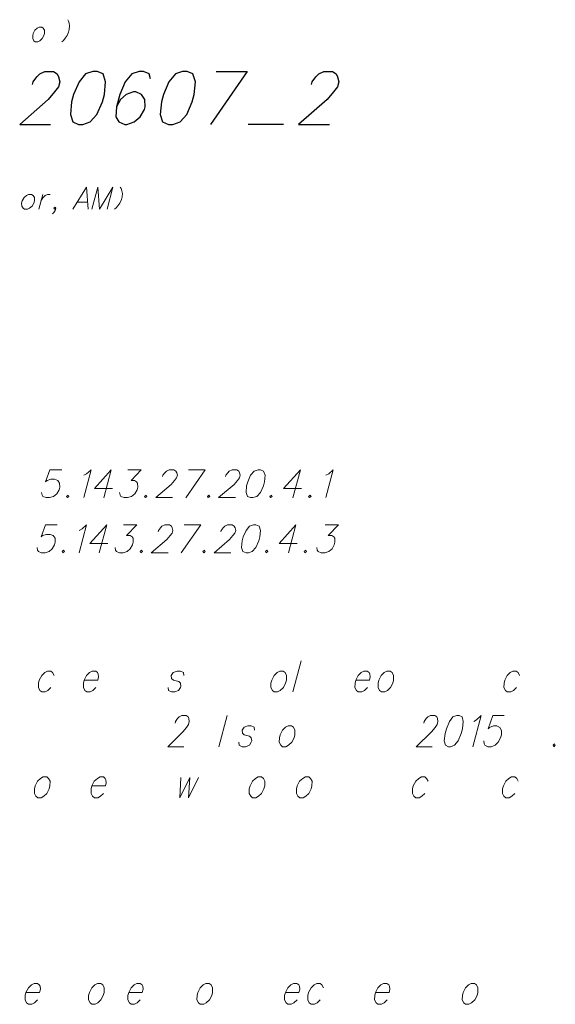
# Model space of a CAD drawing. Header units: millimetres. Extents: x 460 to 2266, y 622 to 2169.
# Tile 63 of 95: x 2037 to 2055, y 2136 to 2169. Entities that reach past the tile are written whole.
import ezdxf

# ---------------------------------------------------------------- set-up
doc = ezdxf.new("R2010")
doc.units = ezdxf.units.MM
doc.layers.add('#RAMKA', color=7, linetype='Continuous', lineweight=18)

# ---------------------------------------------------------------- blocks, each defined once
blk = doc.blocks.new('*U658')
at = {"layer": '#RAMKA', "color": 7, "linetype": 'ByBlock', "lineweight": 18}
blk.add_line((5555332.947, 5636509.717), (5555332.816, 5636509.228), dxfattribs=at)
at = {"layer": '#RAMKA', "color": 7, "linetype": 'ByBlock', "lineweight": 18, "flags": 128}
blk.add_lwpolyline([(5555332.89, 5636509.504), (5555332.951, 5636509.613), (5555333.031, 5636509.682), (5555333.103, 5636509.717), (5555333.196, 5636509.717)], dxfattribs=at)
blk = doc.blocks.new('*U659')
at = {"layer": '#RAMKA', "color": 7, "linetype": 'ByBlock', "lineweight": 18}
blk.add_line((5555334.093, 5636509.47), (5555334.434, 5636509.47), dxfattribs=at)
at = {"layer": '#RAMKA', "color": 7, "linetype": 'ByBlock', "lineweight": 18, "flags": 128}
blk.add_lwpolyline([(5555334.452, 5636509.228), (5555334.394, 5636509.959), (5555333.945, 5636509.228)], dxfattribs=at)
blk = doc.blocks.new('*U755')
at = {"layer": '#RAMKA', "color": 7, "linetype": 'ByBlock', "lineweight": 25}
for p, q in [((5555339.701, 5636513.789), (5555338.498, 5636512.034)), ((5555338.679, 5636513.789), (5555339.701, 5636513.789))]:
    blk.add_line(p, q, dxfattribs=at)
blk = doc.blocks.new('*U781')
at = {"layer": '#RAMKA', "color": 7, "linetype": 'ByBlock', "lineweight": 18}
blk.add_line((5555335.213, 5636500.612), (5555334.967, 5636499.693), dxfattribs=at)
at = {"layer": '#RAMKA', "color": 7, "linetype": 'ByBlock', "lineweight": 18, "flags": 128}
blk.add_lwpolyline([(5555335.213, 5636500.612), (5555334.657, 5636499.997), (5555335.25, 5636499.997)], dxfattribs=at)
blk = doc.blocks.new('*U782')
at = {"layer": '#RAMKA', "color": 7, "linetype": 'ByBlock', "lineweight": 18}
for p, q in [((5555338.32, 5636500.612), (5555337.676, 5636499.693)), ((5555337.766, 5636500.612), (5555338.32, 5636500.612))]:
    blk.add_line(p, q, dxfattribs=at)
blk = doc.blocks.new('*U783')
at = {"layer": '#RAMKA', "color": 7, "linetype": 'ByBlock', "lineweight": 18}
blk.add_line((5555341.465, 5636500.612), (5555341.219, 5636499.693), dxfattribs=at)
at = {"layer": '#RAMKA', "color": 7, "linetype": 'ByBlock', "lineweight": 18, "flags": 128}
blk.add_lwpolyline([(5555341.465, 5636500.612), (5555340.91, 5636499.997), (5555341.503, 5636499.997)], dxfattribs=at)
blk = doc.blocks.new('*U787')
at = {"layer": '#RAMKA', "color": 7, "linetype": 'ByBlock', "lineweight": 18}
blk.add_line((5555335.064, 5636498.791), (5555334.818, 5636497.872), dxfattribs=at)
at = {"layer": '#RAMKA', "color": 7, "linetype": 'ByBlock', "lineweight": 18, "flags": 128}
blk.add_lwpolyline([(5555335.064, 5636498.791), (5555334.509, 5636498.176), (5555335.101, 5636498.176)], dxfattribs=at)
blk = doc.blocks.new('*U788')
at = {"layer": '#RAMKA', "color": 7, "linetype": 'ByBlock', "lineweight": 18}
for p, q in [((5555338.171, 5636498.791), (5555337.528, 5636497.872)), ((5555337.618, 5636498.791), (5555338.171, 5636498.791))]:
    blk.add_line(p, q, dxfattribs=at)
blk = doc.blocks.new('*U789')
at = {"layer": '#RAMKA', "color": 7, "linetype": 'ByBlock', "lineweight": 18}
blk.add_line((5555341.317, 5636498.791), (5555341.071, 5636497.872), dxfattribs=at)
at = {"layer": '#RAMKA', "color": 7, "linetype": 'ByBlock', "lineweight": 18, "flags": 128}
blk.add_lwpolyline([(5555341.317, 5636498.791), (5555340.761, 5636498.176), (5555341.354, 5636498.176)], dxfattribs=at)

msp = doc.modelspace()

# ---------------------------------------------------------------- linework, layer by layer
at = {"layer": '#RAMKA', "color": 7, "linetype": 'Continuous', "lineweight": 25}
msp.add_line((2045.767, 2165.411), (2044.601, 2165.411), dxfattribs=at)
at = {"layer": '#RAMKA', "color": 7, "linetype": 'Continuous', "lineweight": 18}
for p, q in [((2046.356, 2147.679), (2046.079, 2146.645)), ((2043.907, 2145.87), (2043.63, 2144.836))]:
    msp.add_line(p, q, dxfattribs=at)
at = {"layer": '#RAMKA', "color": 7, "linetype": 'Continuous', "lineweight": 18, "flags": 128}
for points in [[(2038.645, 2168.876), (2038.67, 2168.83), (2038.69, 2168.761), (2038.703, 2168.669), (2038.692, 2168.554), (2038.669, 2168.467), (2038.619, 2168.352), (2038.556, 2168.26), (2038.499, 2168.191), (2038.449, 2168.145)], [(2037.699, 2168.634), (2037.632, 2168.6), (2037.557, 2168.531), (2037.499, 2168.421), (2037.48, 2168.352), (2037.481, 2168.249), (2037.52, 2168.18), (2037.568, 2168.145), (2037.653, 2168.145), (2037.72, 2168.18), (2037.796, 2168.249), (2037.852, 2168.352), (2037.87, 2168.421), (2037.871, 2168.531), (2037.832, 2168.6), (2037.785, 2168.634), (2037.699, 2168.634)], [(2039.436, 2162.605), (2039.632, 2163.336), (2039.69, 2162.605), (2040.134, 2163.336), (2039.938, 2162.605)], [(2040.378, 2163.336), (2040.407, 2163.29), (2040.43, 2163.221), (2040.446, 2163.129), (2040.436, 2163.014), (2040.413, 2162.927), (2040.362, 2162.812), (2040.296, 2162.72), (2040.236, 2162.651), (2040.182, 2162.605)], [(2037.346, 2163.094), (2037.275, 2163.06), (2037.194, 2162.991), (2037.134, 2162.881), (2037.115, 2162.812), (2037.119, 2162.709), (2037.162, 2162.64), (2037.215, 2162.605), (2037.308, 2162.605), (2037.38, 2162.64), (2037.46, 2162.709), (2037.519, 2162.812), (2037.538, 2162.881), (2037.536, 2162.991), (2037.492, 2163.06), (2037.44, 2163.094), (2037.346, 2163.094)], [(2038.244, 2162.64), (2038.204, 2162.605), (2038.182, 2162.64), (2038.223, 2162.674), (2038.244, 2162.64), (2038.226, 2162.571), (2038.176, 2162.502), (2038.135, 2162.461)], [(2038.443, 2153.99), (2038.052, 2153.99), (2037.906, 2153.592), (2037.957, 2153.635), (2038.086, 2153.678), (2038.203, 2153.678), (2038.309, 2153.635), (2038.37, 2153.548), (2038.375, 2153.418), (2038.351, 2153.331), (2038.277, 2153.201), (2038.169, 2153.114), (2038.04, 2153.071), (2037.923, 2153.071), (2037.818, 2153.114), (2037.79, 2153.157), (2037.774, 2153.244)], [(2039.17, 2153.809), (2039.261, 2153.859), (2039.413, 2153.99), (2039.167, 2153.071)], [(2040.631, 2153.99), (2041.068, 2153.99), (2040.732, 2153.635), (2040.849, 2153.635), (2040.916, 2153.592), (2040.95, 2153.548), (2040.954, 2153.418), (2040.93, 2153.331), (2040.856, 2153.201), (2040.748, 2153.114), (2040.62, 2153.071), (2040.502, 2153.071), (2040.397, 2153.114), (2040.369, 2153.157), (2040.354, 2153.244)], [(2041.776, 2153.765), (2041.788, 2153.809), (2041.85, 2153.896), (2041.903, 2153.946), (2041.993, 2153.99), (2042.149, 2153.99), (2042.216, 2153.946), (2042.241, 2153.896), (2042.263, 2153.809), (2042.24, 2153.722), (2042.171, 2153.635), (2042.058, 2153.505), (2041.551, 2153.071), (2042.105, 2153.071)], [(2043.854, 2153.765), (2043.866, 2153.809), (2043.928, 2153.896), (2043.981, 2153.946), (2044.07, 2153.99), (2044.227, 2153.99), (2044.293, 2153.946), (2044.319, 2153.896), (2044.341, 2153.809), (2044.318, 2153.722), (2044.249, 2153.635), (2044.136, 2153.505), (2043.629, 2153.071), (2044.182, 2153.071)], [(2044.93, 2153.99), (2044.801, 2153.946), (2044.686, 2153.809), (2044.589, 2153.592), (2044.554, 2153.461), (2044.535, 2153.244), (2044.578, 2153.114), (2044.684, 2153.071), (2044.762, 2153.071), (2044.891, 2153.114), (2045.01, 2153.244), (2045.108, 2153.461), (2045.143, 2153.592), (2045.162, 2153.809), (2045.114, 2153.946), (2045.008, 2153.99), (2044.93, 2153.99)], [(2047.174, 2153.809), (2047.266, 2153.859), (2047.418, 2153.99), (2047.172, 2153.071)], [(2038.65, 2153.157), (2038.599, 2153.114), (2038.627, 2153.071), (2038.677, 2153.114), (2038.65, 2153.157)], [(2041.229, 2153.157), (2041.178, 2153.114), (2041.206, 2153.071), (2041.257, 2153.114), (2041.229, 2153.157)], [(2043.307, 2153.157), (2043.256, 2153.114), (2043.284, 2153.071), (2043.334, 2153.114), (2043.307, 2153.157)], [(2045.371, 2153.157), (2045.321, 2153.114), (2045.348, 2153.071), (2045.399, 2153.114), (2045.371, 2153.157)], [(2046.655, 2153.157), (2046.604, 2153.114), (2046.631, 2153.071), (2046.682, 2153.114), (2046.655, 2153.157)], [(2038.294, 2152.169), (2037.904, 2152.169), (2037.758, 2151.771), (2037.809, 2151.814), (2037.938, 2151.857), (2038.055, 2151.857), (2038.16, 2151.814), (2038.222, 2151.727), (2038.226, 2151.597), (2038.203, 2151.51), (2038.129, 2151.38), (2038.021, 2151.293), (2037.892, 2151.25), (2037.775, 2151.25), (2037.669, 2151.293), (2037.642, 2151.336), (2037.626, 2151.423)], [(2039.021, 2151.988), (2039.113, 2152.038), (2039.265, 2152.169), (2039.019, 2151.25)], [(2040.483, 2152.169), (2040.919, 2152.169), (2040.583, 2151.814), (2040.7, 2151.814), (2040.767, 2151.771), (2040.801, 2151.727), (2040.805, 2151.597), (2040.782, 2151.51), (2040.708, 2151.38), (2040.6, 2151.293), (2040.471, 2151.25), (2040.354, 2151.25), (2040.248, 2151.293), (2040.221, 2151.336), (2040.205, 2151.423)], [(2041.628, 2151.944), (2041.639, 2151.988), (2041.702, 2152.075), (2041.754, 2152.125), (2041.844, 2152.169), (2042, 2152.169), (2042.067, 2152.125), (2042.092, 2152.075), (2042.115, 2151.988), (2042.092, 2151.901), (2042.023, 2151.814), (2041.91, 2151.684), (2041.402, 2151.25), (2041.956, 2151.25)], [(2043.705, 2151.944), (2043.717, 2151.988), (2043.779, 2152.075), (2043.832, 2152.125), (2043.922, 2152.169), (2044.078, 2152.169), (2044.145, 2152.125), (2044.17, 2152.075), (2044.193, 2151.988), (2044.169, 2151.901), (2044.1, 2151.814), (2043.987, 2151.684), (2043.48, 2151.25), (2044.034, 2151.25)], [(2044.782, 2152.169), (2044.653, 2152.125), (2044.538, 2151.988), (2044.44, 2151.771), (2044.405, 2151.64), (2044.386, 2151.423), (2044.43, 2151.293), (2044.535, 2151.25), (2044.613, 2151.25), (2044.742, 2151.293), (2044.862, 2151.423), (2044.959, 2151.64), (2044.994, 2151.771), (2045.013, 2151.988), (2044.965, 2152.125), (2044.86, 2152.169), (2044.782, 2152.169)], [(2047.152, 2152.169), (2047.589, 2152.169), (2047.253, 2151.814), (2047.37, 2151.814), (2047.436, 2151.771), (2047.47, 2151.727), (2047.475, 2151.597), (2047.451, 2151.51), (2047.377, 2151.38), (2047.269, 2151.293), (2047.14, 2151.25), (2047.023, 2151.25), (2046.918, 2151.293), (2046.89, 2151.336), (2046.874, 2151.423)], [(2038.501, 2151.336), (2038.451, 2151.293), (2038.478, 2151.25), (2038.529, 2151.293), (2038.501, 2151.336)], [(2041.081, 2151.336), (2041.03, 2151.293), (2041.057, 2151.25), (2041.108, 2151.293), (2041.081, 2151.336)], [(2043.158, 2151.336), (2043.108, 2151.293), (2043.135, 2151.25), (2043.186, 2151.293), (2043.158, 2151.336)], [(2045.223, 2151.336), (2045.172, 2151.293), (2045.2, 2151.25), (2045.25, 2151.293), (2045.223, 2151.336)], [(2046.506, 2151.336), (2046.455, 2151.293), (2046.483, 2151.25), (2046.533, 2151.293), (2046.506, 2151.336)], [(2038.188, 2147.19), (2038.14, 2147.288), (2038.078, 2147.337), (2037.966, 2147.337), (2037.878, 2147.288), (2037.778, 2147.19), (2037.699, 2147.036), (2037.673, 2146.938), (2037.671, 2146.792), (2037.719, 2146.694), (2037.781, 2146.645), (2037.893, 2146.645), (2037.98, 2146.694), (2038.081, 2146.792)], [(2039.184, 2147.036), (2039.632, 2147.036), (2039.661, 2147.142), (2039.649, 2147.239), (2039.625, 2147.288), (2039.564, 2147.337), (2039.452, 2147.337), (2039.364, 2147.288), (2039.263, 2147.19), (2039.184, 2147.036), (2039.158, 2146.938), (2039.156, 2146.792), (2039.205, 2146.694), (2039.266, 2146.645), (2039.378, 2146.645), (2039.466, 2146.694), (2039.567, 2146.792)], [(2042.474, 2147.19), (2042.463, 2147.288), (2042.364, 2147.337), (2042.252, 2147.337), (2042.127, 2147.288), (2042.063, 2147.19), (2042.075, 2147.093), (2042.134, 2147.036), (2042.307, 2146.987), (2042.369, 2146.938), (2042.38, 2146.84), (2042.367, 2146.792), (2042.303, 2146.694), (2042.178, 2146.645), (2042.067, 2146.645), (2041.968, 2146.694), (2041.957, 2146.792)], [(2045.652, 2147.337), (2045.564, 2147.288), (2045.464, 2147.19), (2045.385, 2147.036), (2045.359, 2146.938), (2045.357, 2146.792), (2045.405, 2146.694), (2045.467, 2146.645), (2045.579, 2146.645), (2045.666, 2146.694), (2045.767, 2146.792), (2045.844, 2146.938), (2045.87, 2147.036), (2045.874, 2147.19), (2045.826, 2147.288), (2045.764, 2147.337), (2045.652, 2147.337)], [(2048.163, 2147.036), (2048.611, 2147.036), (2048.639, 2147.142), (2048.628, 2147.239), (2048.604, 2147.288), (2048.542, 2147.337), (2048.43, 2147.337), (2048.343, 2147.288), (2048.242, 2147.19), (2048.163, 2147.036), (2048.137, 2146.938), (2048.135, 2146.792), (2048.184, 2146.694), (2048.245, 2146.645), (2048.357, 2146.645), (2048.445, 2146.694), (2048.546, 2146.792)], [(2049.192, 2147.337), (2049.104, 2147.288), (2049.003, 2147.19), (2048.925, 2147.036), (2048.899, 2146.938), (2048.897, 2146.792), (2048.945, 2146.694), (2049.007, 2146.645), (2049.119, 2146.645), (2049.206, 2146.694), (2049.307, 2146.792), (2049.384, 2146.938), (2049.41, 2147.036), (2049.414, 2147.19), (2049.365, 2147.288), (2049.304, 2147.337), (2049.192, 2147.337)], [(2053.579, 2147.19), (2053.53, 2147.288), (2053.469, 2147.337), (2053.357, 2147.337), (2053.269, 2147.288), (2053.168, 2147.19), (2053.09, 2147.036), (2053.064, 2146.938), (2053.062, 2146.792), (2053.11, 2146.694), (2053.172, 2146.645), (2053.284, 2146.645), (2053.371, 2146.694), (2053.472, 2146.792)], [(2042.192, 2145.617), (2042.205, 2145.666), (2042.269, 2145.764), (2042.321, 2145.821), (2042.409, 2145.87), (2042.558, 2145.87), (2042.62, 2145.821), (2042.642, 2145.764), (2042.659, 2145.666), (2042.633, 2145.569), (2042.563, 2145.471), (2042.449, 2145.324), (2041.945, 2144.836), (2042.474, 2144.836)], [(2050.41, 2145.617), (2050.423, 2145.666), (2050.487, 2145.764), (2050.539, 2145.821), (2050.627, 2145.87), (2050.776, 2145.87), (2050.838, 2145.821), (2050.86, 2145.764), (2050.877, 2145.666), (2050.851, 2145.569), (2050.781, 2145.471), (2050.667, 2145.324), (2050.163, 2144.836), (2050.692, 2144.836)], [(2051.5, 2145.87), (2051.375, 2145.821), (2051.259, 2145.666), (2051.156, 2145.422), (2051.117, 2145.276), (2051.089, 2145.031), (2051.125, 2144.885), (2051.223, 2144.836), (2051.298, 2144.836), (2051.423, 2144.885), (2051.543, 2145.031), (2051.646, 2145.276), (2051.685, 2145.422), (2051.713, 2145.666), (2051.674, 2145.821), (2051.575, 2145.87), (2051.5, 2145.87)], [(2052.064, 2145.666), (2052.154, 2145.723), (2052.305, 2145.87), (2052.028, 2144.836)], [(2053.067, 2145.87), (2052.694, 2145.87), (2052.537, 2145.422), (2052.587, 2145.471), (2052.712, 2145.52), (2052.824, 2145.52), (2052.923, 2145.471), (2052.977, 2145.373), (2052.976, 2145.227), (2052.949, 2145.129), (2052.873, 2144.983), (2052.766, 2144.885), (2052.641, 2144.836), (2052.529, 2144.836), (2052.43, 2144.885), (2052.406, 2144.934), (2052.395, 2145.031)], [(2044.814, 2145.381), (2044.803, 2145.479), (2044.704, 2145.528), (2044.592, 2145.528), (2044.467, 2145.479), (2044.404, 2145.381), (2044.415, 2145.284), (2044.474, 2145.227), (2044.648, 2145.178), (2044.709, 2145.129), (2044.721, 2145.031), (2044.707, 2144.983), (2044.644, 2144.885), (2044.519, 2144.836), (2044.407, 2144.836), (2044.308, 2144.885), (2044.297, 2144.983)], [(2045.929, 2145.528), (2045.841, 2145.479), (2045.74, 2145.381), (2045.662, 2145.227), (2045.635, 2145.129), (2045.634, 2144.983), (2045.682, 2144.885), (2045.744, 2144.836), (2045.855, 2144.836), (2045.943, 2144.885), (2046.044, 2144.983), (2046.12, 2145.129), (2046.147, 2145.227), (2046.151, 2145.381), (2046.102, 2145.479), (2046.041, 2145.528), (2045.929, 2145.528)], [(2054.734, 2144.934), (2054.684, 2144.885), (2054.708, 2144.836), (2054.758, 2144.885), (2054.734, 2144.934)], [(2037.832, 2143.837), (2037.744, 2143.788), (2037.643, 2143.691), (2037.565, 2143.536), (2037.538, 2143.438), (2037.536, 2143.292), (2037.585, 2143.194), (2037.646, 2143.145), (2037.758, 2143.145), (2037.846, 2143.194), (2037.947, 2143.292), (2038.023, 2143.438), (2038.05, 2143.536), (2038.054, 2143.691), (2038.005, 2143.788), (2037.944, 2143.837), (2037.832, 2143.837)], [(2039.439, 2143.536), (2039.886, 2143.536), (2039.915, 2143.642), (2039.904, 2143.74), (2039.879, 2143.788), (2039.818, 2143.837), (2039.706, 2143.837), (2039.618, 2143.788), (2039.517, 2143.691), (2039.439, 2143.536), (2039.413, 2143.438), (2039.411, 2143.292), (2039.459, 2143.194), (2039.521, 2143.145), (2039.632, 2143.145), (2039.72, 2143.194), (2039.821, 2143.292)], [(2042.375, 2143.821), (2042.345, 2143.145), (2042.672, 2143.821), (2042.637, 2143.145), (2042.964, 2143.821)], [(2044.935, 2143.837), (2044.847, 2143.788), (2044.746, 2143.691), (2044.667, 2143.536), (2044.641, 2143.438), (2044.639, 2143.292), (2044.688, 2143.194), (2044.749, 2143.145), (2044.861, 2143.145), (2044.949, 2143.194), (2045.05, 2143.292), (2045.126, 2143.438), (2045.152, 2143.536), (2045.156, 2143.691), (2045.108, 2143.788), (2045.046, 2143.837), (2044.935, 2143.837)], [(2046.495, 2143.837), (2046.407, 2143.788), (2046.306, 2143.691), (2046.228, 2143.536), (2046.201, 2143.438), (2046.2, 2143.292), (2046.248, 2143.194), (2046.31, 2143.145), (2046.421, 2143.145), (2046.509, 2143.194), (2046.61, 2143.292), (2046.686, 2143.438), (2046.713, 2143.536), (2046.717, 2143.691), (2046.668, 2143.788), (2046.607, 2143.837), (2046.495, 2143.837)], [(2050.552, 2143.691), (2050.504, 2143.788), (2050.442, 2143.837), (2050.33, 2143.837), (2050.243, 2143.788), (2050.142, 2143.691), (2050.063, 2143.536), (2050.037, 2143.438), (2050.035, 2143.292), (2050.083, 2143.194), (2050.145, 2143.145), (2050.257, 2143.145), (2050.344, 2143.194), (2050.445, 2143.292)], [(2053.53, 2143.691), (2053.481, 2143.788), (2053.42, 2143.837), (2053.308, 2143.837), (2053.22, 2143.788), (2053.119, 2143.691), (2053.041, 2143.536), (2053.014, 2143.438), (2053.012, 2143.292), (2053.061, 2143.194), (2053.122, 2143.145), (2053.234, 2143.145), (2053.322, 2143.194), (2053.423, 2143.292)], [(2037.258, 2136.707), (2037.706, 2136.707), (2037.734, 2136.813), (2037.723, 2136.911), (2037.699, 2136.96), (2037.637, 2137.008), (2037.525, 2137.008), (2037.438, 2136.96), (2037.337, 2136.862), (2037.258, 2136.707), (2037.232, 2136.61), (2037.23, 2136.463), (2037.278, 2136.365), (2037.34, 2136.317), (2037.452, 2136.317), (2037.54, 2136.365), (2037.64, 2136.463)], [(2039.623, 2137.008), (2039.536, 2136.96), (2039.435, 2136.862), (2039.356, 2136.707), (2039.33, 2136.61), (2039.328, 2136.463), (2039.377, 2136.365), (2039.438, 2136.317), (2039.55, 2136.317), (2039.638, 2136.365), (2039.738, 2136.463), (2039.815, 2136.61), (2039.841, 2136.707), (2039.845, 2136.862), (2039.797, 2136.96), (2039.735, 2137.008), (2039.623, 2137.008)], [(2040.655, 2136.707), (2041.103, 2136.707), (2041.131, 2136.813), (2041.12, 2136.911), (2041.096, 2136.96), (2041.034, 2137.008), (2040.923, 2137.008), (2040.835, 2136.96), (2040.734, 2136.862), (2040.655, 2136.707), (2040.629, 2136.61), (2040.627, 2136.463), (2040.676, 2136.365), (2040.737, 2136.317), (2040.849, 2136.317), (2040.937, 2136.365), (2041.038, 2136.463)], [(2043.207, 2137.008), (2043.119, 2136.96), (2043.019, 2136.862), (2042.94, 2136.707), (2042.914, 2136.61), (2042.912, 2136.463), (2042.96, 2136.365), (2043.022, 2136.317), (2043.134, 2136.317), (2043.221, 2136.365), (2043.322, 2136.463), (2043.399, 2136.61), (2043.425, 2136.707), (2043.429, 2136.862), (2043.381, 2136.96), (2043.319, 2137.008), (2043.207, 2137.008)], [(2045.837, 2136.707), (2046.284, 2136.707), (2046.313, 2136.813), (2046.302, 2136.911), (2046.277, 2136.96), (2046.216, 2137.008), (2046.104, 2137.008), (2046.016, 2136.96), (2045.915, 2136.862), (2045.837, 2136.707), (2045.811, 2136.61), (2045.809, 2136.463), (2045.857, 2136.365), (2045.919, 2136.317), (2046.031, 2136.317), (2046.118, 2136.365), (2046.219, 2136.463)], [(2047.094, 2136.862), (2047.045, 2136.96), (2046.984, 2137.008), (2046.872, 2137.008), (2046.784, 2136.96), (2046.683, 2136.862), (2046.604, 2136.707), (2046.578, 2136.61), (2046.576, 2136.463), (2046.625, 2136.365), (2046.686, 2136.317), (2046.798, 2136.317), (2046.886, 2136.365), (2046.987, 2136.463)], [(2048.814, 2136.707), (2049.262, 2136.707), (2049.29, 2136.813), (2049.279, 2136.911), (2049.255, 2136.96), (2049.193, 2137.008), (2049.082, 2137.008), (2048.994, 2136.96), (2048.893, 2136.862), (2048.814, 2136.707), (2048.788, 2136.61), (2048.786, 2136.463), (2048.835, 2136.365), (2048.896, 2136.317), (2049.008, 2136.317), (2049.096, 2136.365), (2049.197, 2136.463)], [(2051.978, 2137.008), (2051.891, 2136.96), (2051.79, 2136.862), (2051.711, 2136.707), (2051.685, 2136.61), (2051.683, 2136.463), (2051.732, 2136.365), (2051.793, 2136.317), (2051.905, 2136.317), (2051.993, 2136.365), (2052.093, 2136.463), (2052.17, 2136.61), (2052.196, 2136.707), (2052.2, 2136.862), (2052.152, 2136.96), (2052.09, 2137.008), (2051.978, 2137.008)]]:
    msp.add_lwpolyline(points, dxfattribs=at)
at = {"layer": '#RAMKA', "color": 7, "linetype": 'Continuous', "lineweight": 25, "flags": 128}
for points in [[(2037.479, 2166.738), (2037.501, 2166.821), (2037.618, 2166.987), (2037.716, 2167.084), (2037.882, 2167.166), (2038.171, 2167.166), (2038.293, 2167.084), (2038.339, 2166.987), (2038.379, 2166.821), (2038.334, 2166.655), (2038.206, 2166.489), (2037.995, 2166.241), (2037.051, 2165.411), (2038.073, 2165.411)], [(2039.469, 2167.166), (2039.231, 2167.084), (2039.016, 2166.821), (2038.832, 2166.406), (2038.766, 2166.158), (2038.727, 2165.743), (2038.805, 2165.494), (2038.999, 2165.411), (2039.143, 2165.411), (2039.382, 2165.494), (2039.605, 2165.743), (2039.788, 2166.158), (2039.854, 2166.406), (2039.893, 2166.821), (2039.808, 2167.084), (2039.613, 2167.166), (2039.469, 2167.166)], [(2041.374, 2166.918), (2041.334, 2167.084), (2041.14, 2167.166), (2040.996, 2167.166), (2040.757, 2167.084), (2040.543, 2166.821), (2040.359, 2166.406), (2040.248, 2165.992), (2040.232, 2165.66), (2040.331, 2165.494), (2040.526, 2165.411), (2040.598, 2165.411), (2040.836, 2165.494), (2041.037, 2165.66), (2041.176, 2165.909), (2041.198, 2165.992), (2041.193, 2166.241), (2041.081, 2166.406), (2040.886, 2166.489), (2040.814, 2166.489), (2040.576, 2166.406), (2040.387, 2166.241), (2040.248, 2165.992)], [(2042.438, 2167.166), (2042.2, 2167.084), (2041.985, 2166.821), (2041.802, 2166.406), (2041.735, 2166.158), (2041.696, 2165.743), (2041.774, 2165.494), (2041.968, 2165.411), (2042.112, 2165.411), (2042.351, 2165.494), (2042.574, 2165.743), (2042.757, 2166.158), (2042.824, 2166.406), (2042.863, 2166.821), (2042.777, 2167.084), (2042.583, 2167.166), (2042.438, 2167.166)], [(2046.699, 2166.738), (2046.722, 2166.821), (2046.838, 2166.987), (2046.936, 2167.084), (2047.103, 2167.166), (2047.391, 2167.166), (2047.513, 2167.084), (2047.56, 2166.987), (2047.599, 2166.821), (2047.555, 2166.655), (2047.426, 2166.489), (2047.215, 2166.241), (2046.272, 2165.411), (2047.294, 2165.411)]]:
    msp.add_lwpolyline(points, dxfattribs=at)

# ---------------------------------------------------------------- block references
at = {"layer": '#RAMKA', "color": 7, "linetype": 'Continuous', "lineweight": 25}
msp.add_blockref('*U755', (-5553295.135, -5634346.623), dxfattribs=at)
at = {"layer": '#RAMKA', "color": 7, "linetype": 'Continuous', "lineweight": 18}
for name in ['*U659', '*U658', '*U781', '*U782', '*U783', '*U787', '*U788', '*U789']:
    msp.add_blockref(name, (-5553295.135, -5634346.623), dxfattribs=at)

doc.saveas('drawing.dxf')
